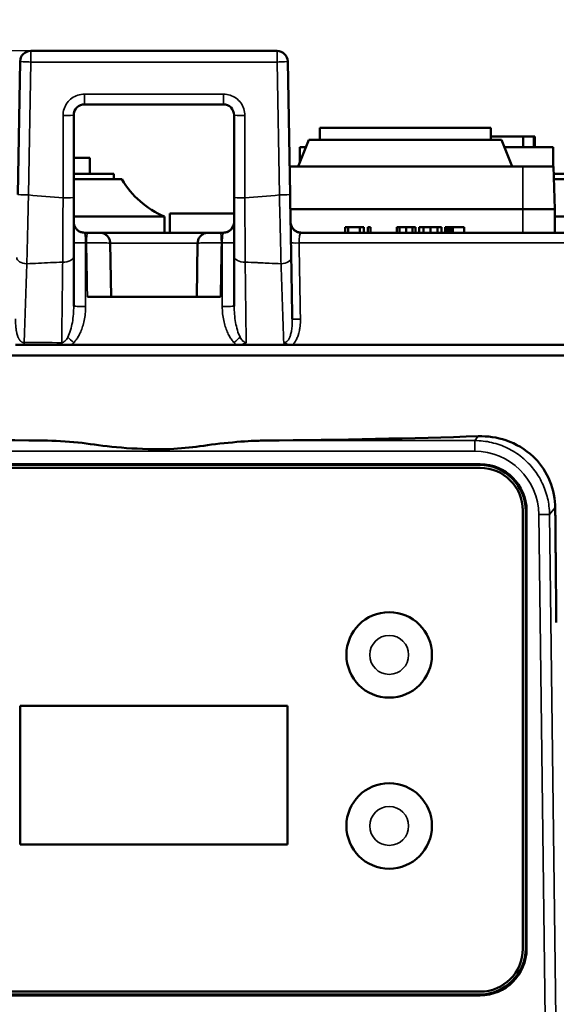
# Model space of a CAD drawing. Header units: millimetres. Extents: x 30 to 1646, y 30 to 1265.
# Tile 55 of 137: x 700 to 750, y 629 to 721. Entities that reach past the tile are written whole.
import ezdxf

# ---------------------------------------------------------------- set-up
doc = ezdxf.new("R2010")
doc.units = ezdxf.units.MM
doc.header["$LTSCALE"] = 6
for name, color, linetype, lineweight in [('Dimension (ISO)', 7, 'Continuous', 25), ('Visible (ISO)', 7, 'Continuous', 50), ('Visible Narrow (ISO)', 7, 'Continuous', 35)]:
    doc.layers.add(name, color=color, linetype=linetype, lineweight=lineweight)
doc.styles.add('Note Text (ANSI)', font='tahoma.ttf')
doc.dimstyles.new('Default (ISO)', dxfattribs={"dimscale": 6, "dimtxt": 1, "dimasz": 2.5, "dimexe": 3.175, "dimexo": 0, "dimgap": 0.762, "dimtad": 1, "dimrnd": 1e-08, "dimzin": 0, "dimdsep": 46, "dimtxsty": 'Note Text (ANSI)', "dimcen": 0.09, "dimdle": 10, "dimclrd": 1, "dimclre": 1, "dimclrt": 1, "dimazin": 0, "dimtfac": 3.5052, "dimtmove": 0, "dimatfit": 3, "dimfxl": 1, "dimtolj": 1, "dimtzin": 0, "dimlwd": -1, "dimlwe": -1, "dimarcsym": 0})

# ---------------------------------------------------------------- blocks, each defined once
blk = doc.blocks.new('*D14')
at = {"layer": 'Defpoints', "color": 0, "transparency": 16777216}
for p in [(700.653, 717.876), (544.198, 484.626), (703.17, 484.626)]:
    blk.add_point(p, dxfattribs=at)
at = {"layer": 'Dimension (ISO)', "color": 1, "transparency": 16777216}
for p, q in [((700.653, 717.876), (525.148, 717.876)), ((544.198, 702.876), (544.198, 499.626)), ((703.17, 484.626), (525.148, 484.626))]:
    blk.add_line(p, q, dxfattribs=at)
for points in [[(541.698, 702.876), (546.698, 702.876), (544.198, 717.876)], [(541.698, 499.626), (546.698, 499.626), (544.198, 484.626)]]:
    blk.add_solid(points, dxfattribs=at)
at = {"layer": 'Dimension (ISO)', "color": 1, "transparency": 16777216, "insert": (531.776, 561.832), "char_height": 6, "attachment_point": 1, "rotation": 90, "style": 'Note Text (ANSI)'}
blk.add_mtext('\\A1;233.25 mm [9.183 in]', dxfattribs=at)
blk = doc.blocks.new('*D16')
at = {"layer": 'Defpoints', "color": 0, "transparency": 16777216}
for p in [(768.45, 739.911), (655.891, 699.911), (768.45, 699.911)]:
    blk.add_point(p, dxfattribs=at)
at = {"layer": 'Dimension (ISO)', "color": 1, "transparency": 16777216}
for p, q in [((655.891, 699.911), (655.891, 758.961)), ((768.45, 699.911), (768.45, 758.961)), ((670.891, 739.911), (753.45, 739.911))]:
    blk.add_line(p, q, dxfattribs=at)
for points in [[(670.891, 742.411), (670.891, 737.411), (655.891, 739.911)], [(753.45, 742.411), (753.45, 737.411), (768.45, 739.911)]]:
    blk.add_solid(points, dxfattribs=at)
at = {"layer": 'Dimension (ISO)', "color": 1, "transparency": 16777216, "insert": (672.987, 752.332), "char_height": 6, "attachment_point": 1, "style": 'Note Text (ANSI)'}
blk.add_mtext('\\A1;112.56 mm [4.431 in]', dxfattribs=at)

msp = doc.modelspace()

# ---------------------------------------------------------------- linework, layer by layer
at = {"layer": 'Visible (ISO)'}
for p, q in [((700.653, 717.8757), (723.6876, 717.8757)), ((699.436, 704.4524), (699.6532, 716.8932)), ((724.6875, 716.8932), (724.9046, 704.4524)), ((703.7429, 712.3757), (703.7429, 712.3757)), ((718.6703, 712.8757), (705.6703, 712.8757)), ((704.6703, 711.8757), (704.6703, 704.1719)), ((719.6703, 704.1719), (719.6703, 711.8757)), ((727.6703, 710.6757), (743.6703, 710.6757)), ((727.6703, 710.6757), (727.6703, 709.5757)), ((743.6703, 710.6757), (743.6703, 709.5757)), ((726.6703, 709.5757), (725.6703, 707.0757)), ((726.6703, 709.5757), (744.6703, 709.5757)), ((743.6703, 709.8757), (746.6997, 709.8757)), ((744.6703, 709.5757), (745.6703, 707.0757)), ((746.6997, 709.8757), (747.7085, 709.8757)), ((746.6997, 709.8757), (746.6997, 708.8757)), ((747.7085, 709.8757), (747.79, 709.8757)), ((747.7085, 708.8757), (747.7085, 709.8757)), ((747.79, 708.8757), (747.79, 709.8757)), ((725.8203, 708.8757), (726.3903, 708.8757)), ((725.8203, 707.4507), (725.8203, 708.8757)), ((744.9503, 708.8757), (749.5203, 708.8757)), ((749.5203, 707.0757), (749.5203, 708.8757)), ((704.6703, 707.8757), (706.1703, 707.8757)), ((706.1703, 707.8757), (706.1703, 706.3757)), ((746.6703, 707.0757), (724.8588, 707.0757)), ((746.6703, 707.0757), (749.5306, 707.0757)), ((749.5306, 707.0757), (749.6703, 703.0757)), ((704.6703, 706.3757), (708.4203, 706.3757)), ((704.6703, 705.8757), (709.1703, 705.8757)), ((708.4203, 706.3757), (708.4203, 705.8757)), ((749.5551, 706.3757), (750.7703, 706.3757)), ((749.5725, 705.8757), (751.6403, 705.8757)), ((746.6703, 703.0757), (724.9286, 703.0757)), ((724.9286, 703.0757), (746.6703, 703.0757)), ((749.6703, 703.0757), (746.6703, 703.0757)), ((746.6703, 703.0757), (749.6703, 703.0757)), ((749.6703, 703.0757), (749.6703, 700.8757)), ((704.6703, 702.3757), (713.1703, 702.3757)), ((713.1703, 702.3757), (713.1703, 700.8757)), ((713.6703, 702.6757), (719.6703, 702.6757)), ((713.6703, 700.8757), (713.6703, 702.6757)), ((749.6703, 702.3757), (754.6403, 702.3757)), ((730.0578, 701.3757), (730.3203, 701.3757)), ((730.0578, 700.8757), (730.0578, 701.3757)), ((731.4141, 701.3757), (730.3203, 701.3757)), ((730.3203, 700.8757), (730.3203, 701.3757)), ((731.4141, 701.3757), (731.8078, 701.3757)), ((731.4141, 700.8757), (731.4141, 701.3757)), ((731.8078, 700.8757), (731.8078, 701.3757)), ((732.1578, 700.8757), (732.1578, 701.3757)), ((732.1578, 701.3757), (732.4203, 701.3757)), ((732.4203, 700.8757), (732.4203, 701.3757)), ((734.8703, 701.3757), (735.1328, 701.3757)), ((734.8703, 700.8757), (734.8703, 701.3757)), ((735.7453, 701.3757), (735.1328, 701.3757)), ((735.1328, 700.8757), (735.1328, 701.3757)), ((736.3578, 701.3757), (735.7453, 701.3757)), ((735.7453, 700.8757), (735.7453, 701.3757)), ((736.3578, 701.3757), (736.6203, 701.3757)), ((736.3578, 700.8757), (736.3578, 701.3757)), ((736.6203, 700.8757), (736.6203, 701.3757)), ((736.9703, 701.3757), (737.3641, 701.3757)), ((736.9703, 700.8757), (736.9703, 701.3757)), ((738.0203, 701.3757), (737.3641, 701.3757)), ((737.3641, 700.8757), (737.3641, 701.3757)), ((738.6766, 701.3757), (738.0203, 701.3757)), ((738.0203, 700.8757), (738.0203, 701.3757)), ((738.6766, 701.3757), (739.0703, 701.3757)), ((738.6766, 700.8757), (738.6766, 701.3757)), ((739.0703, 700.8757), (739.0703, 701.3757)), ((739.4641, 701.3757), (739.4203, 701.3757)), ((739.4203, 700.8757), (739.4203, 701.3757)), ((739.5516, 701.3757), (739.4641, 701.3757)), ((739.4641, 700.8757), (739.4641, 701.3757)), ((739.7266, 701.3757), (739.5516, 701.3757)), ((739.5516, 700.8757), (739.5516, 701.3757)), ((739.9016, 701.3757), (739.7266, 701.3757)), ((739.7266, 700.8757), (739.7266, 701.3757)), ((740.1203, 701.3757), (739.9016, 701.3757)), ((739.9016, 700.8757), (739.9016, 701.3757)), ((740.1203, 701.3757), (741.1703, 701.3757)), ((740.1203, 700.8757), (740.1203, 701.3757)), ((741.1703, 700.8757), (741.1703, 701.3757)), ((705.6703, 700.8757), (705.9721, 700.8757)), ((705.6703, 700.8757), (705.6703, 700.8757)), ((717.2577, 700.8757), (707.0829, 700.8757)), ((707.0829, 700.8757), (707.0829, 700.8757)), ((717.2577, 700.8757), (717.2577, 700.8757)), ((718.3685, 700.8757), (718.6703, 700.8757)), ((725.9497, 700.8757), (767.4567, 700.8757)), ((708.1703, 694.8757), (708.0827, 699.8932)), ((716.2579, 699.8932), (716.1703, 694.8757)), ((704.6702, 698.6439), (704.6702, 696.9887)), ((719.6704, 696.89), (719.6704, 698.6441)), ((704.6703, 694.011), (704.6703, 696.9887)), ((719.6703, 696.89), (719.6703, 694.011)), ((725.0598, 695.5599), (725.1079, 692.8074)), ((705.9526, 694.8757), (718.388, 694.8757)), ((703.5601, 691.8757), (703.5601, 691.8757)), ((704.4042, 691.8757), (704.4041, 691.8757)), ((705.4248, 691.8757), (705.4247, 691.8757)), ((700.0569, 690.3757), (699.2102, 690.3757)), ((719.8856, 690.3757), (704.4563, 690.3757)), ((769.1354, 690.3757), (725.1304, 690.3757)), ((655.1703, 689.3757), (769.1703, 689.3757)), ((702.4203, 681.414), (702.4203, 681.4149)), ((742.782, 680.3959), (742.782, 680.3957)), ((745.982, 680.2968), (745.982, 680.2966)), ((742.6709, 679.2257), (681.6697, 679.2257)), ((681.6703, 678.8757), (742.6703, 678.8757)), ((681.743, 679.1524), (742.5976, 679.1524)), ((745.982, 679.0616), (745.982, 679.0613)), ((747.5129, 678.9467), (747.5129, 678.9468)), ((747.5129, 677.1551), (747.5129, 677.1554)), ((746.6703, 674.8757), (746.6703, 633.8757)), ((746.947, 674.803), (746.947, 633.9485)), ((747.0203, 633.8752), (747.0203, 674.8763)), ((699.6703, 656.6257), (699.6703, 643.6257)), ((724.6703, 656.6257), (699.6703, 656.6257)), ((724.6703, 643.6257), (724.6703, 656.6257)), ((699.6703, 643.6257), (724.6703, 643.6257)), ((681.6697, 629.5258), (742.6709, 629.5258)), ((742.6703, 629.8757), (681.6703, 629.8757)), ((742.5976, 629.5991), (681.743, 629.5991))]:
    msp.add_line(p, q, dxfattribs=at)
for centre in [(734.1703, 661.3757), (734.1703, 645.3757)]:
    msp.add_circle(centre, 4, dxfattribs=at)
for centre, radius, start, end in [((700.653, 716.8757), 1, 90, 179), ((723.6876, 716.8757), 1, 1, 90), ((705.6703, 701.8757), 1, 180.313252, 213.401549), ((718.6703, 701.8757), 1, 270.000003, 359.68603), ((704.6181, 697.8757), 1, 165.964531, 165.971447), ((742.6703, 674.8757), 4, 0, 90), ((742.6703, 633.8757), 4, 270, 0)]:
    msp.add_arc(centre, radius, start, end, dxfattribs=at)
for centre, major_axis, ratio, start_param, end_param in [((704.6698, 704.556), (0.0001, -11.043), 0.0000443, 1.0067968, 1.5360063), ((719.6708, 704.556), (0.0001, 11.043), 0.0000443, 1.6056014, 2.1347603), ((724.8976, 704.8363), (0.1929, -11.0483), 0.0000262, 0.9657794, 1.5360341), ((705.972, 699.8757), (0, 1), 0.1114149, 6.2831819, 6.2833763), ((718.3686, 699.8757), (0, 1), 0.1114149, 6.2829823, 6.2831853), ((703.6703, 698.6527), (1, 0), 0.5345744, 6.282829, 6.2830458), ((720.6703, 698.6527), (-1, 0), 0.5345745, 0.0000332, 0.0003269), ((708.0041, 1669.9297), (29.8332, -1707.5647), 0.0000231, 0.9635357, 0.9656681), ((705.6703, 694.0107), (-1, 0), 0.0351225, 6.2831334, 6.2831853), ((718.6703, 694.0106), (1, 0), 0.0351225, 6.2831842, 6.2832499), ((726.1077, 692.8248), (-0.9999, -0.0174), 0.0316338, 6.2830785, 6.283186), ((712.1795, 690.3744), (57.6491, -0.0003), 0.0000231, 1.7208715, 1.782661), ((712.1703, 684.3805), (57.3337, 0), 0.0524081, 4.1548317, 4.5303203), ((712.1703, 684.3805), (57.3337, 0), 0.0524081, 4.8944616, 5.2699463), ((742.5963, 674.8017), (3.0768, 3.0769), 0.9996926, 5.4979174, 7.0684312), ((742.6696, 674.875), (-3.0768, -3.0769), 0.9996926, 2.3563261, 3.9268379), ((742.5963, 633.9497), (-3.0769, 3.0769), 0.9996955, 2.3563356, 3.9268497), ((742.6696, 633.8764), (-3.0769, 3.0769), 0.9996955, 2.3563356, 3.9268497)]:
    msp.add_ellipse(centre, major_axis=major_axis, ratio=ratio, start_param=start_param, end_param=end_param, dxfattribs=at)
for points, knots in [([(704.6703, 711.8757), (704.6703, 712.1376), (704.7786, 712.3982), (704.9631, 712.5827), (705.1476, 712.7673), (705.4084, 712.8757), (705.6703, 712.8757)], [0.00000009, 0.00000009, 0.00000009, 0.00000009, 0.5, 0.5, 0.5, 1, 1, 1, 1]), ([(718.6703, 712.8757), (718.9322, 712.8758), (719.193, 712.7673), (719.3775, 712.5827), (719.5621, 712.3981), (719.6703, 712.1375), (719.6703, 711.8757)], [0, 0, 0, 0, 0.5, 0.5, 0.5, 0.99999994, 0.99999994, 0.99999994, 0.99999994]), ([(704.8355, 701.3252), (704.895, 701.235), (704.9702, 701.1536), (705.1392, 701.0218), (705.2346, 700.9694), (705.4415, 700.8957), (705.5567, 700.8757), (705.6703, 700.8757)], [0, 0, 0, 0, 0.032417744, 0.032417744, 0.064261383, 0.064261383, 0.098336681, 0.098336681, 0.098336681, 0.098336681]), ([(718.6745, 700.8758), (718.6745, 700.8758), (718.6746, 700.8758), (718.6751, 700.8758), (718.6756, 700.8758), (718.6779, 700.8758), (718.6786, 700.8758), (718.6807, 700.8758), (718.6819, 700.8758), (718.6845, 700.8759), (718.6855, 700.8759), (718.689, 700.8759), (718.6921, 700.876), (718.7017, 700.8762), (718.709, 700.8765), (718.7301, 700.8774), (718.7443, 700.8784), (718.7931, 700.8827), (718.8278, 700.8876), (718.9582, 700.9131), (719.0526, 700.9465), (719.2331, 701.0423), (719.3201, 701.1082), (719.4669, 701.262), (719.5286, 701.3518), (719.6195, 701.5438), (719.6499, 701.6484), (719.6678, 701.7942), (719.6703, 701.8349), (719.6703, 701.8756)], [0.01901523, 0.01901523, 0.01901523, 0.01901523, 0.02121416, 0.02121416, 0.02475392, 0.02475392, 0.02595262, 0.02595262, 0.02701836, 0.02701836, 0.02755039, 0.02755039, 0.02863301, 0.02863301, 0.03079457, 0.03079457, 0.03504464, 0.03504464, 0.04552562, 0.04552562, 0.07491439, 0.07491439, 0.10683668, 0.10683668, 0.13869837, 0.13869837, 0.17056196, 0.17056196, 0.18276424, 0.18276424, 0.18276424, 0.18276424]), ([(724.9499, 701.8581), (724.9518, 701.7503), (724.9716, 701.6414), (725.0436, 701.4398), (725.096, 701.3444), (725.2266, 701.1769), (725.3064, 701.1028), (725.4831, 700.9849), (725.5822, 700.9397), (725.7354, 700.8976), (725.7873, 700.8876), (725.8659, 700.8789), (725.8926, 700.877), (725.9226, 700.8761), (725.9266, 700.876), (725.9329, 700.8759), (725.9353, 700.8759), (725.9392, 700.8758), (725.9406, 700.8758), (725.9437, 700.8758), (725.9445, 700.8758), (725.9459, 700.8758), (725.9463, 700.8758), (725.9469, 700.8758), (725.947, 700.8758), (725.947, 700.8758)], [0, 0, 0, 0, 0.0323609, 0.0323609, 0.06420592, 0.06420592, 0.09606999, 0.09606999, 0.1279341, 0.1279341, 0.14371171, 0.14371171, 0.15164313, 0.15164313, 0.15284966, 0.15284966, 0.15368329, 0.15368329, 0.15449972, 0.15449972, 0.15611961, 0.15611961, 0.1580097, 0.1580097, 0.16074153, 0.16074153, 0.16074153, 0.16074153]), ([(724.95, 701.8525), (724.95, 701.8525), (724.95, 701.8524), (724.95, 701.8518), (724.95, 701.8509), (724.9501, 701.8489), (724.9501, 701.8481), (724.9502, 701.8463), (724.9502, 701.8452), (724.9503, 701.8417), (724.9504, 701.839), (724.9509, 701.8255), (724.9516, 701.814), (724.9533, 701.7906), (724.9544, 701.7783), (724.9598, 701.7293), (724.9659, 701.6927), (724.9973, 701.5529), (725.0379, 701.4517), (725.1474, 701.2696), (725.2176, 701.1863), (725.3788, 701.0479), (725.4716, 700.991), (725.6681, 700.9104), (725.7742, 700.8856), (725.9033, 700.8766), (725.9265, 700.8757), (725.9497, 700.8757)], [0.04570334, 0.04570334, 0.04570334, 0.04570334, 0.04571629, 0.04571629, 0.04655312, 0.04655312, 0.0469714, 0.0469714, 0.04739042, 0.04739042, 0.04823554, 0.04823554, 0.05160556, 0.05160556, 0.05530047, 0.05530047, 0.06639911, 0.06639911, 0.09828728, 0.09828728, 0.13014676, 0.13014676, 0.16201078, 0.16201078, 0.19387478, 0.19387478, 0.20083648, 0.20083648, 0.20083648, 0.20083648]), ([(705.972, 700.8755), (706.0794, 700.8755), (706.1902, 700.8755), (706.3995, 700.8755), (706.5008, 700.8755), (706.6836, 700.8755), (706.7673, 700.8755), (706.9068, 700.8755), (706.9644, 700.8755), (707.0465, 700.8755), (707.0718, 700.8755), (707.0817, 700.8755), (707.0825, 700.8755), (707.0837, 700.8755), (707.084, 700.8755), (707.0849, 700.8755), (707.0853, 700.8755), (707.087, 700.8755), (707.0876, 700.8755), (707.0889, 700.8755), (707.0894, 700.8755), (707.0909, 700.8755), (707.0922, 700.8755), (707.0986, 700.8754), (707.1042, 700.8753), (707.115, 700.875), (707.1203, 700.8748), (707.1416, 700.8739), (707.1576, 700.8729), (707.2215, 700.8671), (707.2692, 700.8592), (707.4206, 700.8229), (707.5224, 700.7802), (707.7035, 700.6668), (707.7854, 700.5951), (707.9208, 700.4316), (707.976, 700.3377), (708.0532, 700.1398), (708.076, 700.0333), (708.0821, 699.916), (708.0825, 699.9047), (708.0827, 699.8935)], [0, 0, 0, 0, 0.03242498, 0.03242498, 0.06426365, 0.06426365, 0.09612395, 0.09612395, 0.12798588, 0.12798588, 0.15985676, 0.15985676, 0.16386709, 0.16386709, 0.16537095, 0.16537095, 0.16650226, 0.16650226, 0.1669066, 0.1669066, 0.16710787, 0.16710787, 0.16751513, 0.16751513, 0.16914596, 0.16914596, 0.17074612, 0.17074612, 0.17554718, 0.17554718, 0.18998305, 0.18998305, 0.22225598, 0.22225598, 0.25409751, 0.25409751, 0.28595462, 0.28595462, 0.31781118, 0.31781118, 0.32119527, 0.32119527, 0.32119527, 0.32119527]), ([(716.2579, 699.8935), (716.2599, 700.0014), (716.2798, 700.1105), (716.3518, 700.3121), (716.4043, 700.4074), (716.5349, 700.5748), (716.6148, 700.6488), (716.7915, 700.7666), (716.8906, 700.8118), (717.0437, 700.8538), (717.0957, 700.8637), (717.1744, 700.8724), (717.2009, 700.8743), (717.2324, 700.8752), (717.2374, 700.8753), (717.2438, 700.8754), (717.2454, 700.8755), (717.2483, 700.8755), (717.2495, 700.8755), (717.2511, 700.8755), (717.2516, 700.8755), (717.2529, 700.8755), (717.2535, 700.8755), (717.2559, 700.8755), (717.2561, 700.8755), (717.2569, 700.8755), (717.2573, 700.8755), (717.2586, 700.8755), (717.2597, 700.8755), (717.2658, 700.8755), (717.2736, 700.8755), (717.3107, 700.8755), (717.3553, 700.8755), (717.4722, 700.8755), (717.5448, 700.8755), (717.7097, 700.8755), (717.8042, 700.8755), (718.0028, 700.8755), (718.1095, 700.8755), (718.2666, 700.8755), (718.3179, 700.8755), (718.3686, 700.8755)], [0.00002516, 0.00002516, 0.00002516, 0.00002516, 0.0324225, 0.0324225, 0.06425875, 0.06425875, 0.09611605, 0.09611605, 0.1279726, 0.1279726, 0.14374657, 0.14374657, 0.15171546, 0.15171546, 0.15320109, 0.15320109, 0.15368753, 0.15368753, 0.15409169, 0.15409169, 0.15429293, 0.15429293, 0.15470038, 0.15470038, 0.15633038, 0.15633038, 0.15793017, 0.15793017, 0.16272959, 0.16272959, 0.17716136, 0.17716136, 0.21040792, 0.21040792, 0.24227519, 0.24227519, 0.27414063, 0.27414063, 0.30600085, 0.30600085, 0.32130948, 0.32130948, 0.32130948, 0.32130948]), ([(716.2579, 699.8935), (716.2599, 700.0014), (716.2798, 700.1105), (716.3518, 700.3121), (716.4043, 700.4074), (716.5349, 700.5748), (716.6148, 700.6488), (716.7915, 700.7666), (716.8906, 700.8118), (717.0437, 700.8538), (717.0957, 700.8637), (717.1743, 700.8724), (717.2009, 700.8743), (717.2311, 700.8752), (717.2349, 700.8753), (717.2414, 700.8754), (717.2442, 700.8754), (717.2479, 700.8755), (717.249, 700.8755), (717.2509, 700.8755), (717.2516, 700.8755), (717.2546, 700.8755), (717.2551, 700.8755), (717.2563, 700.8755), (717.2567, 700.8755), (717.2583, 700.8755), (717.2595, 700.8755), (717.2659, 700.8755), (717.2738, 700.8755), (717.3116, 700.8755), (717.3575, 700.8755), (717.477, 700.8755), (717.5503, 700.8755), (717.7163, 700.8755), (717.8112, 700.8755), (718.0105, 700.8755), (718.1173, 700.8755), (718.2719, 700.8755), (718.3205, 700.8755), (718.3686, 700.8755)], [0.0000257, 0.0000257, 0.0000257, 0.0000257, 0.0324221, 0.0324221, 0.06425794, 0.06425794, 0.09611484, 0.09611484, 0.12797099, 0.12797099, 0.14374472, 0.14374472, 0.1517089, 0.1517089, 0.15283727, 0.15283727, 0.15368936, 0.15368936, 0.15409424, 0.15409424, 0.15449947, 0.15449947, 0.15614399, 0.15614399, 0.15774403, 0.15774403, 0.16254308, 0.16254308, 0.17697286, 0.17697286, 0.21085399, 0.21085399, 0.24273726, 0.24273726, 0.27460771, 0.27460771, 0.30647, 0.30647, 0.32099671, 0.32099671, 0.32099671, 0.32099671]), ([(704.4563, 690.3757), (704.2722, 690.3757), (704.0973, 690.3757), (703.8667, 690.3757), (703.7929, 690.3757), (703.6679, 690.3757), (703.6142, 690.3757), (703.5603, 690.3757)], [0.000001, 0.000001, 0.000001, 0.000001, 0.055745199, 0.055745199, 0.078812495, 0.078812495, 0.09651998, 0.09651998, 0.09651998, 0.09651998]), ([(720.369, 690.3758), (720.3087, 690.3757), (720.2147, 690.3757), (720.0508, 690.3757), (719.9684, 690.3757), (719.8856, 690.3757)], [0.000004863, 0.000004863, 0.000004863, 0.000004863, 0.018080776, 0.018080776, 0.036980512, 0.036980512, 0.036980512, 0.036980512]), ([(720.7961, 690.5826), (720.7843, 690.5731), (720.7715, 690.5635), (720.7117, 690.521), (720.6609, 690.4912), (720.5317, 690.4278), (720.4515, 690.3981), (720.369, 690.3758)], [-0.004734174, -0.004734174, -0.004734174, -0.004734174, 0, 0, 0.017933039, 0.017933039, 0.043547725, 0.043547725, 0.043547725, 0.043547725]), ([(720.369, 690.3758), (721.0976, 690.3757), (721.8242, 690.3757), (723.2721, 690.3757), (723.9935, 690.3757), (724.7118, 690.3757)], [0, 0, 0, 0, 0.22088635, 0.22088635, 0.44177079, 0.44177079, 0.44177079, 0.44177079]), ([(749.7004, 675.1718), (749.6977, 675.2491), (749.6957, 675.3263), (749.6924, 675.4034), (749.6552, 676.262), (749.4412, 677.152), (748.7015, 678.7268), (748.1777, 679.4138), (746.9072, 680.6113), (746.0318, 681.1328), (744.2506, 681.7368), (743.3561, 681.8572), (742.5064, 681.8308)], [4.683913, 4.683913, 4.683913, 4.683913, 4.7070912, 4.7070912, 4.7070912, 4.9652514, 4.9652514, 5.2234117, 5.2234117, 5.553127, 5.553127, 5.849376, 5.849376, 5.849376, 5.849376])]:
    msp.add_open_spline(points, degree=3, knots=knots, dxfattribs=at)
for points in [[(713.1703, 702.3757), (711.4506, 703.1189), (710.1173, 704.2855), (709.1703, 705.8757)], [(708.0827, 699.8932), (708.0827, 699.8932), (708.0827, 699.8932), (708.0827, 699.8932)], [(708.0827, 699.8932), (708.0827, 699.8932), (708.0827, 699.8932), (708.0827, 699.8932)], [(716.2579, 699.8932), (716.2579, 699.8932), (716.2579, 699.8932), (716.2579, 699.8932)], [(724.7118, 690.3757), (724.658, 690.3909), (724.5555, 690.4283), (724.4216, 690.5029), (724.3449, 690.5641), (724.3089, 690.5977)], [(725.1304, 690.3757), (725.0795, 690.3757), (724.981, 690.3757), (724.8425, 690.3757), (724.7547, 690.3757), (724.7118, 690.3757)], [(712.1733, 680.6145), (710.7297, 680.6513), (708.0426, 680.7978), (705.1298, 681.3023), (702.894, 681.4154), (701.7892, 681.4254)], [(722.5516, 681.4254), (722.2686, 681.4226), (721.3293, 681.4257), (717.7737, 681.1144), (715.1507, 680.6751), (713.1581, 680.6095), (712.1733, 680.6145)]]:
    msp.add_open_spline(points, degree=3, dxfattribs=at)
msp.add_rational_spline([(749.7978, 664.3925), (749.7492, 669.8359), (749.7004, 675.1718)], [1.00192229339, 1.00163927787, 1.00128809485], degree=2, dxfattribs=at)
at = {"layer": 'Visible Narrow (ISO)'}
for p, q in [((700.653, 716.8408), (700.653, 717.8757)), ((723.6876, 717.8757), (723.6876, 716.8408)), ((700.4358, 704.4), (700.653, 716.8408)), ((723.6876, 716.8408), (700.653, 716.8408)), ((723.6876, 716.8408), (723.9048, 704.4)), ((705.6702, 713.8409), (718.6705, 713.8409)), ((703.6703, 704.137), (703.6703, 711.8408)), ((720.6703, 711.8408), (720.6703, 704.137)), ((746.6703, 703.0757), (746.6703, 707.0757)), ((746.6703, 700.8757), (746.6703, 703.0757)), ((705.783, 699.9106), (705.8606, 699.9106)), ((716.2579, 699.8932), (708.0827, 699.8932)), ((718.4799, 699.9106), (718.5576, 699.9106)), ((725.7438, 699.9106), (768.4498, 699.9106)), ((719.8345, 698.3592), (719.8345, 698.3592)), ((704.6702, 697.8932), (704.6703, 697.8932)), ((719.6805, 693.5778), (719.6806, 693.5806)), ((704.7536, 690.6721), (704.7536, 690.672)), ((742.5064, 681.8308), (742.1738, 681.4254)), ((682.1668, 681.4254), (701.7892, 681.4254)), ((722.5516, 681.4254), (742.1738, 681.4254)), ((742.1738, 680.4268), (742.1738, 681.4254)), ((742.1739, 680.4268), (682.1659, 680.4268)), ((742.6709, 679.2257), (742.5976, 679.1524)), ((746.947, 674.803), (747.0203, 674.8763)), ((748.1652, 674.5082), (749.1647, 674.5208)), ((748.1652, 674.5059), (748.7569, 627.3768)), ((749.1651, 674.5208), (749.6997, 675.1718)), ((749.1652, 674.5208), (749.7551, 627.398)), ((747.0203, 633.8752), (746.947, 633.9485)), ((742.5976, 629.5991), (742.6709, 629.5258))]:
    msp.add_line(p, q, dxfattribs=at)
for centre in [(734.1703, 661.3757), (734.1703, 645.3757)]:
    msp.add_circle(centre, 1.8205, dxfattribs=at)
msp.add_arc((742.175, 674.4362), 5.9906, 0.677933, 90.010772, dxfattribs=at)
for centre, major_axis, ratio, start_param, end_param in [((700.653, 716.8757), (-0.9998, 0.0175), 0.0348942, 0, 1.5714052), ((723.6876, 716.8757), (0.9998, 0.0175), 0.0348942, 4.7117799, 6.2831853), ((703.6703, 711.8757), (1, 0), 0.0348995, 4.7124106, 6.2831863), ((720.6703, 711.8757), (-1, 0), 0.0348995, 0, 1.5707774), ((700.4358, 704.4349), (-0.9998, 0.0175), 0.0348942, 0, 1.5714038), ((703.6703, 704.1719), (1, 0), 0.0348995, 4.7124089, 6.2831853), ((720.6703, 704.1719), (-1, 0), 0.0348995, 0, 1.5707729), ((723.9048, 704.4349), (0.9998, 0.0175), 0.0348942, 4.7117799, 6.2831853), ((705.972, 699.8757), (0, 1), 0.1114149, 0.000191, 1.5358897), ((718.3686, 699.8757), (0, 1), 0.1114149, 4.7472956, 6.2829823), ((705.6703, 699.9455), (-1, 0), 0.0351225, 0.0000596, 1.6837024), ((718.6703, 699.9455), (1, 0), 0.0351225, 4.5994829, 6.2831821), ((725.9834, 699.9455), (-0.9998, -0.0175), 0.0316338, 0.000142, 1.3281775), ((700.3329, 698.535), (-0.9998, 0.0175), 0.5688756, 6.2831807, 7.8155634), ((703.6703, 698.6527), (1, 0), 0.5345744, 4.6786876, 6.2828299), ((720.6703, 698.6527), (-1, 0), 0.5345745, 0.000327, 1.6044988), ((724.0077, 698.5349), (0.9998, 0.0174), 0.5687774, 4.7508227, 6.2831951), ((705.6703, 694.0107), (-1, 0), 0.0351225, 0, 1.6834146), ((718.6703, 694.0107), (1, 0), 0.0351225, 4.5997707, 6.2831853), ((726.1077, 692.8248), (-0.9998, -0.0175), 0.0316338, 0, 1.3273633), ((704.5387, 690.6135), (0.7247, -0.6891), 0.0658691, 1.4511035, 2.2743718), ((712.1716, 691.3293), (59.0306, -0.1124), 0.0130646, 4.5052817, 4.5657404), ((699.8592, 690.035), (0.0054, -1), 0.2121395, 1.9173482, 2.1672362), ((704.5611, 690.606), (-0.3483, -0.3563), 0.1963936, 1.0729392, 1.6849107), ((742.1778, 674.4398), (5.4116, -4.4402), 0.9977101, 1.5678821, 1.5774091)]:
    msp.add_ellipse(centre, major_axis=major_axis, ratio=ratio, start_param=start_param, end_param=end_param, dxfattribs=at)
for points, knots in [([(705.6702, 713.8409), (705.4529, 713.8408), (705.0422, 713.7735), (704.4733, 713.4842), (704.0262, 713.0371), (703.7372, 712.4683), (703.6703, 712.058), (703.6703, 711.8408)], [0, 0, 0, 0, 0.2, 0.4, 0.6, 0.8, 0.99998829, 0.99998829, 0.99998829, 0.99998829]), ([(705.6703, 712.8757), (705.6699, 712.8757), (705.6696, 712.8916), (705.6697, 712.9225), (705.6697, 712.9535), (705.6701, 712.9996), (705.6702, 713.0586), (705.6704, 713.1176), (705.6704, 713.1896), (705.6704, 713.2711), (705.6704, 713.3527), (705.6704, 713.4438), (705.6704, 713.5403), (705.6704, 713.6367), (705.6703, 713.7385), (705.6702, 713.8409)], [0, 0, 0, 0, 0.2, 0.2, 0.2, 0.4, 0.4, 0.4, 0.6, 0.6, 0.6, 0.8, 0.8, 0.8, 1, 1, 1, 1]), ([(718.6703, 712.8757), (718.6704, 712.8757), (718.67, 712.8927), (718.6703, 712.9253), (718.6705, 712.9579), (718.6715, 713.0062), (718.6695, 713.0674), (718.6675, 713.1286), (718.6625, 713.2027), (718.6663, 713.2854), (718.67, 713.3682), (718.6824, 713.4596), (718.6851, 713.5538), (718.6878, 713.6481), (718.6809, 713.7451), (718.6705, 713.8409)], [0, 0, 0, 0, 0.2, 0.2, 0.2, 0.4, 0.4, 0.4, 0.6, 0.6, 0.6, 0.8, 0.8, 0.8, 1, 1, 1, 1]), ([(720.6703, 711.8408), (720.6703, 712.0581), (720.6034, 712.4683), (720.3143, 713.0372), (719.8673, 713.4843), (719.2984, 713.7735), (718.8877, 713.8408), (718.6705, 713.8409)], [0.00002206, 0.00002206, 0.00002206, 0.00002206, 0.2, 0.4, 0.6, 0.8, 1, 1, 1, 1]), ([(700.2845, 697.9673), (700.299, 698.5851), (700.3144, 699.2432), (700.3305, 699.9302), (700.3466, 700.6171), (700.3634, 701.3328), (700.3807, 702.0649), (700.3979, 702.797), (700.4156, 703.5455), (700.4334, 704.2973)], [0, 0, 0, 0, 0.3333333, 0.3333333, 0.3333333, 0.6666667, 0.6666667, 0.6666667, 1, 1, 1, 1]), ([(700.4334, 704.2973), (700.4337, 704.3087), (700.4345, 704.3315), (700.4348, 704.3658), (700.4356, 704.3886), (700.4358, 704.4)], [0, 0, 0, 0, 0.33333333, 0.66666667, 0.99976766, 0.99976766, 0.99976766, 0.99976766]), ([(703.6703, 704.137), (703.6662, 703.4288), (703.6622, 702.723), (703.6583, 702.0305), (703.6543, 701.338), (703.6505, 700.6588), (703.6469, 700.0034), (703.6433, 699.348), (703.6398, 698.7164), (703.6366, 698.1184)], [0.00000269, 0.00000269, 0.00000269, 0.00000269, 0.33333333, 0.33333333, 0.33333333, 0.66666667, 0.66666667, 0.66666667, 0.99999698, 0.99999698, 0.99999698, 0.99999698]), ([(720.704, 698.1183), (720.7008, 698.7164), (720.6939, 699.9797), (720.6825, 702.0171), (720.6744, 703.4288), (720.6703, 704.137)], [0.00000029, 0.00000029, 0.00000029, 0.00000029, 0.33333333, 0.66666667, 0.99999932, 0.99999932, 0.99999932, 0.99999932]), ([(723.9048, 704.4), (723.905, 704.3885), (723.9058, 704.3656), (723.9061, 704.3312), (723.9069, 704.3083), (723.9072, 704.2968)], [0.00020537, 0.00020537, 0.00020537, 0.00020537, 0.33333333, 0.66666667, 1, 1, 1, 1]), ([(723.9072, 704.2968), (723.925, 703.5451), (723.9427, 702.7966), (723.9599, 702.0646), (723.9772, 701.3326), (723.994, 700.6169), (724.0101, 699.93), (724.0262, 699.2432), (724.0416, 698.5851), (724.0561, 697.9673)], [0, 0, 0, 0, 0.33333333, 0.33333333, 0.33333333, 0.66666667, 0.66666667, 0.66666667, 0.99999359, 0.99999359, 0.99999359, 0.99999359]), ([(705.783, 699.9106), (705.7826, 700.0117), (705.7804, 700.1124), (705.7767, 700.2083), (705.773, 700.3042), (705.7677, 700.3952), (705.761, 700.4767), (705.7543, 700.5582), (705.7461, 700.6303), (705.7367, 700.6897), (705.7274, 700.7492), (705.7168, 700.796), (705.7056, 700.8276), (705.6944, 700.8593), (705.6825, 700.8757), (705.6703, 700.8757)], [0.00000011, 0.00000011, 0.00000011, 0.00000011, 0.2, 0.2, 0.2, 0.4, 0.4, 0.4, 0.6, 0.6, 0.6, 0.8, 0.8, 0.8, 0.99996401, 0.99996401, 0.99996401, 0.99996401]), ([(718.6703, 700.8757), (718.6581, 700.8757), (718.6462, 700.8594), (718.635, 700.8277), (718.6238, 700.7961), (718.6133, 700.7492), (718.6039, 700.6896), (718.5945, 700.63), (718.5863, 700.5576), (718.5795, 700.4759), (718.5728, 700.3941), (718.5676, 700.3028), (718.5639, 700.207), (718.5602, 700.1113), (718.558, 700.011), (718.5576, 699.9106)], [0, 0, 0, 0, 0.2, 0.2, 0.2, 0.4, 0.4, 0.4, 0.6, 0.6, 0.6, 0.8, 0.8, 0.8, 0.99999992, 0.99999992, 0.99999992, 0.99999992]), ([(725.9497, 700.8757), (725.9223, 700.8757), (725.8967, 700.8573), (725.8735, 700.8233), (725.8502, 700.7892), (725.8294, 700.7395), (725.8118, 700.6777), (725.7942, 700.6159), (725.7799, 700.542), (725.769, 700.4596), (725.7582, 700.3771), (725.7508, 700.2859), (725.7465, 700.1926), (725.7423, 700.0993), (725.7413, 700.0042), (725.7438, 699.9106)], [0, 0, 0, 0, 0.2, 0.2, 0.2, 0.4, 0.4, 0.4, 0.6, 0.6, 0.6, 0.8, 0.8, 0.8, 0.99999613, 0.99999613, 0.99999613, 0.99999613]), ([(705.8606, 699.9106), (706.0464, 699.9126), (706.4236, 699.9157), (706.9628, 699.9172), (707.4334, 699.9155), (707.7986, 699.9107), (708.0297, 699.9031), (708.0826, 699.8967), (708.0827, 699.8932)], [0, 0, 0, 0, 0.16666667, 0.33333333, 0.5, 0.66666667, 0.83333333, 0.99986304, 0.99986304, 0.99986304, 0.99986304]), ([(705.8607, 699.9106), (705.8709, 699.3489), (705.8819, 698.788), (705.892, 698.2278), (705.902, 697.6676), (705.9112, 697.1082), (705.9213, 696.5495), (705.9314, 695.9908), (705.9424, 695.4329), (705.9526, 694.8757)], [0, 0, 0, 0, 0.33333333, 0.33333333, 0.33333333, 0.66666667, 0.66666667, 0.66666667, 0.99999994, 0.99999994, 0.99999994, 0.99999994]), ([(716.2579, 699.8932), (716.258, 699.8967), (716.3109, 699.9031), (716.5421, 699.9107), (716.9072, 699.9155), (717.3778, 699.9172), (717.9171, 699.9157), (718.2942, 699.9127), (718.48, 699.9106)], [0.00014374, 0.00014374, 0.00014374, 0.00014374, 0.16666667, 0.33333333, 0.5, 0.66666667, 0.83333333, 1, 1, 1, 1]), ([(718.388, 694.8757), (718.3982, 695.433), (718.4203, 696.5489), (718.4477, 698.2272), (718.4697, 699.349), (718.48, 699.9106)], [0.00000004, 0.00000004, 0.00000004, 0.00000004, 0.33333333, 0.66666667, 1, 1, 1, 1]), ([(718.5576, 699.9106), (718.5577, 699.2512), (718.5578, 698.5918), (718.5578, 697.9324), (718.5578, 697.2729), (718.5578, 696.6135), (718.5578, 695.9541), (718.5578, 695.2946), (718.5579, 694.6352), (718.5579, 693.9758)], [0, 0, 0, 0, 0.3333333, 0.3333333, 0.3333333, 0.6666667, 0.6666667, 0.6666667, 1, 1, 1, 1]), ([(700.0317, 690.5977), (700.0595, 691.4079), (700.1154, 693.034), (700.1996, 695.4905), (700.2563, 697.1397), (700.2845, 697.9673)], [0, 0, 0, 0, 0.33333333, 0.66666667, 0.99999959, 0.99999959, 0.99999959, 0.99999959]), ([(700.2845, 697.9673), (700.6491, 697.9853), (701.0164, 698.0028), (701.3862, 698.0201), (701.7561, 698.0373), (702.1285, 698.0542), (702.5036, 698.0706), (702.8787, 698.087), (703.2563, 698.1029), (703.6366, 698.1184)], [0, 0, 0, 0, 0.3333333, 0.3333333, 0.3333333, 0.6666667, 0.6666667, 0.6666667, 1, 1, 1, 1]), ([(703.6366, 698.1184), (703.6263, 697.2792), (703.6057, 695.6019), (703.5749, 693.09), (703.5545, 691.4181), (703.5444, 690.5827)], [0, 0, 0, 0, 0.33333333, 0.66666667, 1, 1, 1, 1]), ([(720.704, 698.1183), (721.0842, 698.1029), (721.4619, 698.0869), (721.837, 698.0705), (721.9594, 698.0652), (722.0816, 698.0597), (722.2035, 698.0543), (722.455, 698.043), (722.7052, 698.0316), (722.9543, 698.02), (723.3242, 698.0028), (723.6914, 697.9852), (724.0561, 697.9673)], [0, 0, 0, 0, 0.33333333, 0.33333333, 0.33333333, 0.44217885, 0.44217885, 0.44217885, 0.66666667, 0.66666667, 0.66666667, 0.99999846, 0.99999846, 0.99999846, 0.99999846]), ([(720.7961, 690.5826), (720.786, 691.418), (720.7758, 692.254), (720.7655, 693.0907), (720.7553, 693.9274), (720.7451, 694.7647), (720.7348, 695.6026), (720.7246, 696.4405), (720.7143, 697.2791), (720.704, 698.1183)], [0, 0, 0, 0, 0.3333333, 0.3333333, 0.3333333, 0.6666667, 0.6666667, 0.6666667, 1, 1, 1, 1]), ([(724.0561, 697.9673), (724.0843, 697.1398), (724.1127, 696.3153), (724.1409, 695.4935), (724.1691, 694.6718), (724.1971, 693.853), (724.2252, 693.037), (724.2532, 692.2211), (724.2811, 691.4079), (724.3089, 690.5977)], [0, 0, 0, 0, 0.3333333, 0.3333333, 0.3333333, 0.6666667, 0.6666667, 0.6666667, 1, 1, 1, 1]), ([(704.6702, 694.0109), (704.6701, 693.4981), (704.6282, 692.9829), (704.5403, 692.4851), (704.4963, 692.2362), (704.4406, 691.9917), (704.3696, 691.7565), (704.2987, 691.5214), (704.2128, 691.2955), (704.1045, 691.0957)], [0.0000342, 0.0000342, 0.0000342, 0.0000342, 0.5, 0.5, 0.5, 0.75, 0.75, 0.75, 1, 1, 1, 1]), ([(705.7827, 693.9758), (705.7827, 693.7373), (705.7563, 693.2796), (705.654, 692.6434), (705.5035, 692.0781), (705.3215, 691.5945), (705.1192, 691.1883), (704.9026, 690.8498), (704.7489, 690.6626), (704.6703, 690.5786)], [0.00000001, 0.00000001, 0.00000001, 0.00000001, 0.14285714, 0.28571429, 0.42857143, 0.57142857, 0.71428571, 0.85714286, 1, 1, 1, 1]), ([(719.6703, 690.5786), (719.5915, 690.6626), (719.4376, 690.85), (719.2212, 691.1888), (719.0189, 691.5952), (718.8368, 692.0787), (718.6864, 692.6443), (718.5843, 693.2806), (718.5579, 693.7377), (718.5579, 693.9758)], [0, 0, 0, 0, 0.14285714, 0.28571429, 0.42857143, 0.57142857, 0.71428571, 0.85714286, 0.99999958, 0.99999958, 0.99999958, 0.99999958]), ([(720.2362, 691.0956), (720.1277, 691.2955), (720.0419, 691.5213), (719.971, 691.7565), (719.9001, 691.9916), (719.8443, 692.2362), (719.8003, 692.4851), (719.7124, 692.983), (719.6705, 693.4979), (719.6704, 694.0109)], [0, 0, 0, 0, 0.25, 0.25, 0.25, 0.5, 0.5, 0.5, 0.99996164, 0.99996164, 0.99996164, 0.99996164]), ([(700.0317, 690.5977), (700.0234, 690.5966), (700.015, 690.5959), (700.0066, 690.5955), (699.9897, 690.5946), (699.9727, 690.5948), (699.9554, 690.5965), (699.9487, 690.5971), (699.9421, 690.5979), (699.9354, 690.5989), (699.916, 690.6019), (699.8964, 690.6066), (699.8766, 690.6132), (699.87, 690.6154), (699.8634, 690.6178), (699.8568, 690.6205), (699.8365, 690.6286), (699.8161, 690.6387), (699.7956, 690.6512), (699.7885, 690.6555), (699.7813, 690.6602), (699.7741, 690.6651), (699.7542, 690.6788), (699.7344, 690.6947), (699.7149, 690.7126), (699.7066, 690.7203), (699.6983, 690.7284), (699.69, 690.7368), (699.6722, 690.7552), (699.6547, 690.7753), (699.6377, 690.7971), (699.6274, 690.8102), (699.6173, 690.8239), (699.6073, 690.8383), (699.5931, 690.8587), (699.5792, 690.8804), (699.5657, 690.9032), (699.5529, 690.9248), (699.5404, 690.9475), (699.5282, 690.9712), (699.5185, 690.99), (699.5091, 691.0094), (699.4998, 691.0295), (699.4842, 691.0635), (699.4691, 691.0992), (699.4546, 691.1369), (699.4497, 691.1496), (699.4449, 691.1625), (699.4402, 691.1757), (699.4213, 691.2277), (699.4035, 691.283), (699.3869, 691.3418), (699.3702, 691.4005), (699.3547, 691.4626), (699.3403, 691.5282), (699.3371, 691.5431), (699.3339, 691.5581), (699.3307, 691.5734), (699.3201, 691.6254), (699.3101, 691.6795), (699.3009, 691.7359), (699.2949, 691.7726), (699.2893, 691.8103), (699.284, 691.8489), (699.2787, 691.887), (699.2738, 691.926), (699.2693, 691.966), (699.262, 692.0304), (699.2557, 692.0973), (699.2503, 692.167), (699.249, 692.1845), (699.2477, 692.2022), (699.2465, 692.2201), (699.2405, 692.3089), (699.2361, 692.402), (699.2337, 692.4998), (699.2335, 692.5106), (699.2332, 692.5214), (699.233, 692.5322), (699.2312, 692.6202), (699.2311, 692.7119), (699.2327, 692.8074)], [0, 0, 0, 0, 0.02210507, 0.02210507, 0.02210507, 0.06666667, 0.06666667, 0.06666667, 0.08375771, 0.08375771, 0.08375771, 0.13333333, 0.13333333, 0.13333333, 0.14975837, 0.14975837, 0.14975837, 0.2, 0.2, 0.2, 0.2176606, 0.2176606, 0.2176606, 0.26666667, 0.26666667, 0.26666667, 0.28771827, 0.28771827, 0.28771827, 0.33333333, 0.33333333, 0.33333333, 0.36079833, 0.36079833, 0.36079833, 0.4, 0.4, 0.4, 0.43719354, 0.43719354, 0.43719354, 0.46666667, 0.46666667, 0.46666667, 0.51649471, 0.51649471, 0.51649471, 0.53333333, 0.53333333, 0.53333333, 0.6, 0.6, 0.6, 0.66666667, 0.66666667, 0.66666667, 0.68176627, 0.68176627, 0.68176627, 0.73333333, 0.73333333, 0.73333333, 0.76691595, 0.76691595, 0.76691595, 0.8, 0.8, 0.8, 0.85325356, 0.85325356, 0.85325356, 0.86666667, 0.86666667, 0.86666667, 0.93333333, 0.93333333, 0.93333333, 0.94065693, 0.94065693, 0.94065693, 0.99999455, 0.99999455, 0.99999455, 0.99999455]), ([(725.1079, 692.8074), (725.1097, 692.7004), (725.1093, 692.5982), (725.1069, 692.5006), (725.1045, 692.4031), (725.1002, 692.3103), (725.0942, 692.2217), (725.0883, 692.1331), (725.0806, 692.0487), (725.0716, 691.9683), (725.0625, 691.888), (725.052, 691.8116), (725.0402, 691.7389), (725.0284, 691.6662), (725.0153, 691.5972), (725.0011, 691.5317), (724.9868, 691.4662), (724.9714, 691.4043), (724.9548, 691.3457), (724.9383, 691.2871), (724.9207, 691.2318), (724.902, 691.1798), (724.8833, 691.1279), (724.8635, 691.0792), (724.8427, 691.0337), (724.8219, 690.9882), (724.8001, 690.946), (724.7773, 690.9071), (724.7544, 690.8683), (724.7306, 690.8327), (724.7058, 690.8007), (724.6809, 690.7686), (724.6551, 690.7401), (724.6287, 690.7153), (724.6022, 690.6906), (724.575, 690.6698), (724.5478, 690.6529), (724.5206, 690.6361), (724.4933, 690.6233), (724.4664, 690.614), (724.4395, 690.6048), (724.4129, 690.5992), (724.3866, 690.5966), (724.3604, 690.594), (724.3345, 690.5945), (724.3089, 690.5977)], [0.00000783, 0.00000783, 0.00000783, 0.00000783, 0.06666667, 0.06666667, 0.06666667, 0.13333333, 0.13333333, 0.13333333, 0.2, 0.2, 0.2, 0.26666667, 0.26666667, 0.26666667, 0.33333333, 0.33333333, 0.33333333, 0.4, 0.4, 0.4, 0.46666667, 0.46666667, 0.46666667, 0.53333333, 0.53333333, 0.53333333, 0.6, 0.6, 0.6, 0.66666667, 0.66666667, 0.66666667, 0.73333333, 0.73333333, 0.73333333, 0.8, 0.8, 0.8, 0.86666667, 0.86666667, 0.86666667, 0.93333333, 0.93333333, 0.93333333, 1, 1, 1, 1]), ([(725.8673, 692.7899), (725.8685, 692.7194), (725.8683, 692.6504), (725.867, 692.5829), (725.8648, 692.4768), (725.8596, 692.3746), (725.8519, 692.2761), (725.8437, 692.1727), (725.8327, 692.0734), (725.8192, 691.9783), (725.8117, 691.9252), (725.8034, 691.8733), (725.7944, 691.8228), (725.7879, 691.7861), (725.781, 691.7502), (725.7737, 691.7149), (725.7566, 691.6316), (725.7376, 691.5519), (725.7168, 691.4756), (725.7124, 691.4595), (725.708, 691.4436), (725.7034, 691.4278), (725.6866, 691.3692), (725.6687, 691.3127), (725.65, 691.2583), (725.6296, 691.1991), (725.6082, 691.1423), (725.5858, 691.088), (725.582, 691.0787), (725.5781, 691.0695), (725.5743, 691.0604), (725.5475, 690.9973), (725.5194, 690.9375), (725.4904, 690.8809), (725.4764, 690.8537), (725.4621, 690.8272), (725.4477, 690.8014), (725.432, 690.7736), (725.4161, 690.7466), (725.4, 690.7205), (725.3692, 690.6705), (725.3375, 690.6237), (725.3052, 690.5797), (725.3016, 690.5749), (725.298, 690.5701), (725.2945, 690.5653), (725.2657, 690.5269), (725.2364, 690.4909), (725.2066, 690.457), (725.1815, 690.4284), (725.1561, 690.4013), (725.1304, 690.3757)], [0.00000011, 0.00000011, 0.00000011, 0.00000011, 0.05554727, 0.05554727, 0.05554727, 0.14285714, 0.14285714, 0.14285714, 0.23454304, 0.23454304, 0.23454304, 0.28571429, 0.28571429, 0.28571429, 0.32275008, 0.32275008, 0.32275008, 0.41013886, 0.41013886, 0.41013886, 0.42857143, 0.42857143, 0.42857143, 0.49699782, 0.49699782, 0.49699782, 0.57142857, 0.57142857, 0.57142857, 0.58410588, 0.58410588, 0.58410588, 0.67197441, 0.67197441, 0.67197441, 0.71428571, 0.71428571, 0.71428571, 0.76003562, 0.76003562, 0.76003562, 0.84751452, 0.84751452, 0.84751452, 0.85714286, 0.85714286, 0.85714286, 0.93460026, 0.93460026, 0.93460026, 1, 1, 1, 1]), ([(720.2362, 691.0956), (720.1653, 691.0354), (720.0781, 690.9586), (719.9805, 690.8697), (719.8829, 690.7807), (719.7747, 690.6794), (719.6703, 690.5786)], [0, 0, 0, 0, 0.5, 0.5, 0.5, 1, 1, 1, 1]), ([(703.5444, 690.5826), (703.5465, 690.561), (703.5485, 690.5388), (703.5503, 690.5162), (703.5522, 690.4936), (703.554, 690.4705), (703.5556, 690.4471), (703.5573, 690.4237), (703.5588, 690.3998), (703.5603, 690.3757)], [0.00067051, 0.00067051, 0.00067051, 0.00067051, 0.33333333, 0.33333333, 0.33333333, 0.66666667, 0.66666667, 0.66666667, 1, 1, 1, 1]), ([(719.8856, 690.3757), (719.861, 690.3958), (719.8365, 690.4168), (719.8124, 690.4385), (719.7883, 690.4602), (719.7644, 690.4828), (719.7408, 690.5061), (719.7171, 690.5295), (719.6936, 690.5536), (719.6703, 690.5786)], [0.00000011, 0.00000011, 0.00000011, 0.00000011, 0.33333333, 0.33333333, 0.33333333, 0.66666667, 0.66666667, 0.66666667, 1, 1, 1, 1]), ([(746.5718, 679.8682), (746.1613, 680.2005), (745.2645, 680.7718), (743.7602, 681.3045), (742.7027, 681.4253), (742.1738, 681.4254)], [0, 0, 0, 0, 0.33333333, 0.66666667, 0.99999269, 0.99999269, 0.99999269, 0.99999269]), ([(749.1652, 674.5208), (749.158, 675.0272), (749.0964, 675.5327), (748.9811, 676.0257), (748.8658, 676.5186), (748.6968, 676.9988), (748.4782, 677.455), (748.2595, 677.9112), (747.9912, 678.3435), (747.6796, 678.7418), (747.368, 679.14), (747.0132, 679.5042), (746.6234, 679.8259)], [0, 0, 0, 0, 0.25, 0.25, 0.25, 0.5, 0.5, 0.5, 0.75, 0.75, 0.75, 1, 1, 1, 1])]:
    msp.add_open_spline(points, degree=3, knots=knots, dxfattribs=at)
for points in [[(703.6703, 704.137), (702.5906, 704.2121), (701.5125, 704.3004), (700.4358, 704.4)], [(723.9048, 704.4), (722.8281, 704.3004), (721.75, 704.2121), (720.6703, 704.137)], [(705.783, 699.9106), (705.7828, 697.9324), (705.7828, 695.9541), (705.7827, 693.9758)], [(725.8673, 692.7899), (725.8534, 693.5811), (725.8264, 695.1634), (725.7845, 697.537), (725.7576, 699.1194), (725.7438, 699.9106)], [(703.5444, 690.5827), (703.5996, 690.5891), (703.7066, 690.6219), (703.8512, 690.7342), (703.981, 690.8871), (704.0645, 691.0212), (704.1045, 691.0957)], [(720.2362, 691.0956), (720.276, 691.0213), (720.3592, 690.8876), (720.4889, 690.7348), (720.6333, 690.6222), (720.7406, 690.5892), (720.7961, 690.5826)]]:
    msp.add_open_spline(points, degree=3, dxfattribs=at)

# ---------------------------------------------------------------- dimensions: what is measured, and where the dimension line sits
at = {"layer": 'Dimension (ISO)', "color": 1, "true_color": 0xff0000}
for base, p1, p2, angle, text, picture, middle in [((768.4498, 739.9106), (655.8908, 699.9106), (768.4498, 699.9106), 180, '<> mm [4.431 in]', '*D16', (712.1703, 739.9106)), ((544.198, 484.6257), (700.653, 717.8757), (703.1703, 484.6257), 270, '<> mm [9.183 in]', '*D14', (544.198, 601.2507))]:
    dim = msp.add_linear_dim(base=base, p1=p1, p2=p2, angle=angle, text=text, dimstyle='Default (ISO)', override={"dimgap": 0.762, "dimdec": 2, "dimpost": '', "dimtol": 0, "dimlim": 0, "dimtp": 0, "dimtm": 0, "dimtdec": 2, "dimtofl": 0, "dimatfit": 1}, dxfattribs=at)
    dim.commit()
    dim.dimension.update_dxf_attribs({"geometry": picture, "text_midpoint": middle, "dimtype": 160})

doc.saveas('drawing.dxf')
